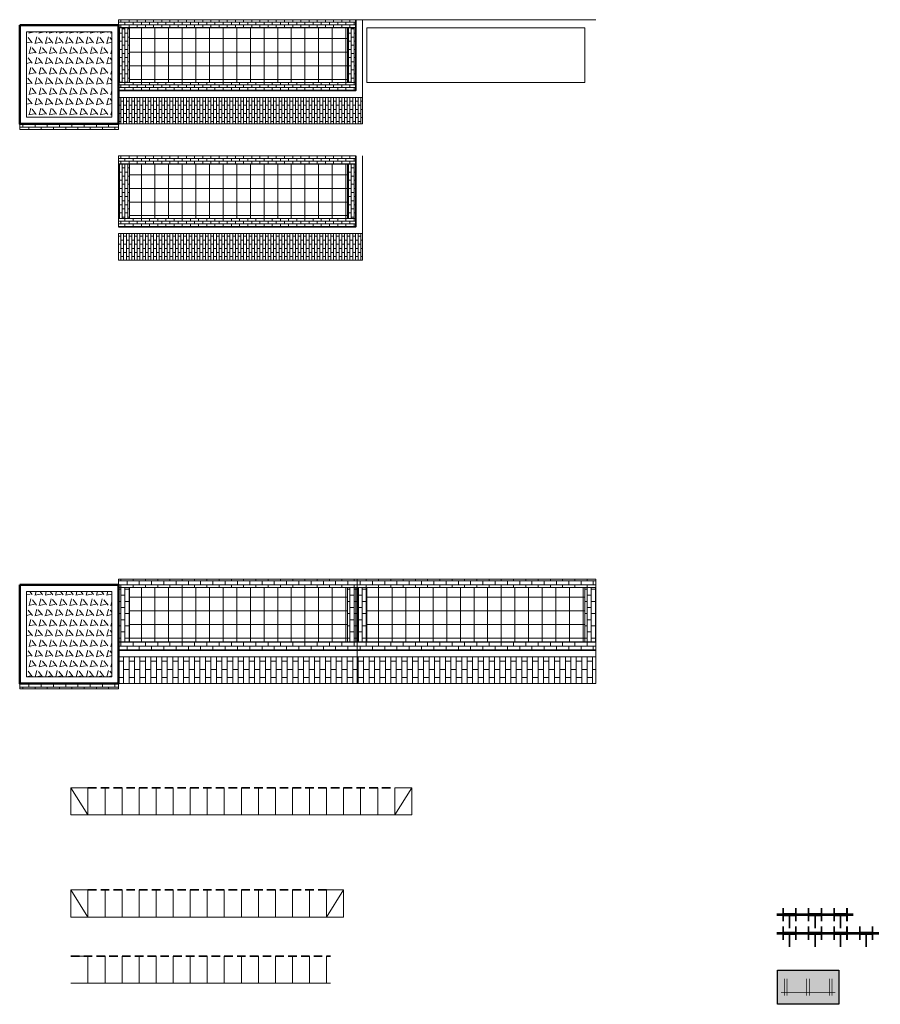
# Model space of a CAD drawing. Header units: metres. Extents: x 196674 to 197628, y 355499 to 356232.
# Tile 207 of 209: x 197449 to 197474, y 356203 to 356232. Entities that reach past the tile are written whole.
import ezdxf

# ---------------------------------------------------------------- set-up
doc = ezdxf.new("R2010")
doc.units = ezdxf.units.M
doc.linetypes.add('DASHED2', pattern=[0.375, 0.25, -0.125])
doc.layers.get('0').update_dxf_attribs({"lineweight": 25})
for name, color, linetype, lineweight in [('N-WE-IE-MEUBILAIR_WEGMEUBILAIR_FIETSENREK-S-200', 7, 'Continuous', 25), ('N-WE-VH-KANTOPSLUITING_ACHTERKANTBAND-G', 50, 'Continuous', 18), ('N-WE-VH-KANTOPSLUITING_ELEMENT_INRIT-G', 210, 'Continuous', 18), ('N-WE-VH-KANTOPSLUITING_ELEMENT_INRIT_VOORKANT_BLOKKEN-G', 210, 'DASHED2', 35), ('N-WE-VH-MATERIAALGRENS-G', 7, 'Continuous', 13), ('N-WE-VH-OPENVERHARDING_TEGEL_400x400_PARKEERVAKKEN-A', 252, 'Continuous', 5)]:
    doc.layers.add(name, color=color, linetype=linetype, lineweight=lineweight)
for name, color, linetype, lineweight, true_color in [('N-WE-VH-HALFVERHARDING_GEBONDEN_SPLIT-A', 7, 'Continuous', 5, 0xaab7a9), ('N-WE-VH-KANTOPSLUITING_GELEIDEBAND_50 200-G', 1, 'Continuous', 35, 0xff0000), ('N-WE-VH-KANTOPSLUITING_OPSLUITBAND_200X250-G', 7, 'Continuous', 50, 0x0029a5), ('N-WE-VH-OPENVERHARDING_STRAATBAKSTEEN_PARKEERVAK-V', 7, 'Continuous', 5, 0xffffff), ('N-WE-VH-OPENVERHARDING_STRAATBAKSTEEN_ROOD_HALFSTEENS-LINGE-A', 7, 'Continuous', 5, 0xdaaea0), ('N-WE-VH-OPENVERHARDING_STRAATBAKSTEEN_ROOD_STREKKEN-LINGE-A', 7, 'Continuous', 5, 0xdaaea0)]:
    doc.layers.add(name, color=color, linetype=linetype, lineweight=lineweight, true_color=true_color)
doc.layers.add('N-WE-VH-HULPLIJN-G', color=40, linetype='Continuous', lineweight=5, plot=False)

# ---------------------------------------------------------------- blocks, each defined once
blk = doc.blocks.new('Boomplantvak 2900x2900')
at = {"layer": 'N-WE-VH-HALFVERHARDING_GEBONDEN_SPLIT-A'}
h = blk.add_hatch(dxfattribs=at)
h.set_pattern_fill('AVH-GRAVEL-SO', color=251, scale=0.3, pattern_type=2)
h.set_pattern_definition([(255.963757, (0.768, 1.164), (1.562108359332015e-08, -1.200000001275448), [0.197909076, -4.74981768]), (127.568592, (0.888, 1.008), (-8.399999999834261, 10.80000000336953), [0.196814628, -19.484648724]), (12.094757, (0.72, 0.972), (10.79999999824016, 2.399999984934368), [0.171813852, -17.00957142]), (255.963757, (1.068, 1.164), (1.562108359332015e-08, -1.200000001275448), [0.197909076, -4.74981768]), (127.568592, (1.188, 1.008), (-8.399999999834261, 10.80000000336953), [0.196814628, -19.484648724]), (12.094757, (1.02, 0.972), (10.79999999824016, 2.399999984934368), [0.171813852, -17.00957142]), (12.094757, (0.42, 0.972), (10.79999999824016, 2.399999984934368), [0.171813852, -17.00957142]), (127.568592, (0.588, 1.008), (-8.399999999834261, 10.80000000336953), [0.196814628, -19.484648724]), (255.963757, (0.468, 1.164), (1.562108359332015e-08, -1.200000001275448), [0.197909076, -4.74981768]), (255.963757, (0.168, 1.164), (1.562108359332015e-08, -1.200000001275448), [0.197909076, -4.74981768]), (127.568592, (0.288, 1.008), (-8.399999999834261, 10.80000000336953), [0.196814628, -19.484648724]), (12.094757, (0.12, 0.972), (10.79999999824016, 2.399999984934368), [0.171813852, -17.00957142]), (12.094757, (0, 0.672), (10.79999999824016, 2.399999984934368), [0.171813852, -17.00957142]), (127.568592, (0.168, 0.708), (-8.399999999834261, 10.80000000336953), [0.196814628, -19.484648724]), (255.963757, (0.048, 0.864), (1.562108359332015e-08, -1.200000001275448), [0.197909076, -4.74981768]), (255.963757, (0.348, 0.864), (1.562108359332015e-08, -1.200000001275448), [0.197909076, -4.74981768]), (127.568592, (0.468, 0.708), (-8.399999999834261, 10.80000000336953), [0.196814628, -19.484648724]), (12.094757, (0.3, 0.672), (10.79999999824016, 2.399999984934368), [0.171813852, -17.00957142]), (12.094757, (0.8999999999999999, 0.672), (10.79999999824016, 2.399999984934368), [0.171813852, -17.00957142]), (127.568592, (1.068, 0.708), (-8.399999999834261, 10.80000000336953), [0.196814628, -19.484648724]), (255.963757, (0.948, 0.864), (1.562108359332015e-08, -1.200000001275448), [0.197909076, -4.74981768]), (12.094757, (0.6, 0.672), (10.79999999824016, 2.399999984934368), [0.171813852, -17.00957142]), (127.568592, (0.768, 0.708), (-8.399999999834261, 10.80000000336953), [0.196814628, -19.484648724]), (255.963757, (0.648, 0.864), (1.562108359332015e-08, -1.200000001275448), [0.197909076, -4.74981768]), (12.094757, (0.12, 0.372), (10.79999999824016, 2.399999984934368), [0.171813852, -17.00957142]), (127.568592, (0.288, 0.408), (-8.399999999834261, 10.80000000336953), [0.196814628, -19.484648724]), (255.963757, (0.168, 0.564), (1.562108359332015e-08, -1.200000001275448), [0.197909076, -4.74981768]), (255.963757, (0.468, 0.564), (1.562108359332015e-08, -1.200000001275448), [0.197909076, -4.74981768]), (127.568592, (0.588, 0.408), (-8.399999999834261, 10.80000000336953), [0.196814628, -19.484648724]), (12.094757, (0.42, 0.372), (10.79999999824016, 2.399999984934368), [0.171813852, -17.00957142]), (12.094757, (1.02, 0.372), (10.79999999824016, 2.399999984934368), [0.171813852, -17.00957142]), (127.568592, (1.188, 0.408), (-8.399999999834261, 10.80000000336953), [0.196814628, -19.484648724]), (255.963757, (1.068, 0.564), (1.562108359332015e-08, -1.200000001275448), [0.197909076, -4.74981768]), (12.094757, (0.72, 0.372), (10.79999999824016, 2.399999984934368), [0.171813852, -17.00957142]), (127.568592, (0.888, 0.408), (-8.399999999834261, 10.80000000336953), [0.196814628, -19.484648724]), (255.963757, (0.768, 0.564), (1.562108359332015e-08, -1.200000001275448), [0.197909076, -4.74981768]), (255.963757, (0.648, 0.264), (1.562108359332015e-08, -1.200000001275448), [0.197909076, -4.74981768]), (127.568592, (0.768, 0.108), (-8.399999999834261, 10.80000000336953), [0.196814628, -19.484648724]), (12.094757, (0.6, 0.072), (10.79999999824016, 2.399999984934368), [0.171813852, -17.00957142]), (255.963757, (0.948, 0.264), (1.562108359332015e-08, -1.200000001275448), [0.197909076, -4.74981768]), (127.568592, (1.068, 0.108), (-8.399999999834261, 10.80000000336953), [0.196814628, -19.484648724]), (12.094757, (0.8999999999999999, 0.072), (10.79999999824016, 2.399999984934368), [0.171813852, -17.00957142]), (12.094757, (0.3, 0.072), (10.79999999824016, 2.399999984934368), [0.171813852, -17.00957142]), (127.568592, (0.468, 0.108), (-8.399999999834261, 10.80000000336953), [0.196814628, -19.484648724]), (255.963757, (0.348, 0.264), (1.562108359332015e-08, -1.200000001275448), [0.197909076, -4.74981768]), (255.963757, (0.048, 0.264), (1.562108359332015e-08, -1.200000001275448), [0.197909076, -4.74981768]), (127.568592, (0.168, 0.108), (-8.399999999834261, 10.80000000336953), [0.196814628, -19.484648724]), (12.094757, (0, 0.072), (10.79999999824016, 2.399999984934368), [0.171813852, -17.00957142]), (63.434949, (0.31199946, 1.139999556), (-1.073312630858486, 0.536656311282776), [5.039999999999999e-07, -1.199999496]), (0, (0.216, 1.14), (0, 1.2), [0, -1.2]), (63.434949, (0.31199946, 1.139999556), (-1.073312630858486, 0.536656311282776), [5.039999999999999e-07, -1.199999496]), (0, (0.216, 1.14), (0, 1.2), [0, -1.2])])
h.paths.add_polyline_path([(0.2000000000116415, -0.2000000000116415), (2.699999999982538, -0.2000000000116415), (2.699999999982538, -2.700000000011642), (0.2000000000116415, -2.700000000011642)])
at = {"layer": 'N-WE-VH-OPENVERHARDING_STRAATBAKSTEEN_ROOD_STREKKEN-LINGE-A', "true_color": 0xb05e45}
h = blk.add_hatch(dxfattribs=at)
h.set_pattern_fill('AVH-BSS_LINGEFORMAAT_HALFST', color=25, scale=1.5, angle=90, pattern_type=2)
h.set_pattern_definition([(90, (-1.469576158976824e-17, -2.980000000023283), (-0.18, 0.36), [0.12, -0.12]), (180, (-1.469576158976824e-17, -2.980000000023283), (-1.469576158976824e-17, -0.12), [])])
h.paths.add_polyline_path([(2.899999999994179, -3.060000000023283), (2.899999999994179, -2.900000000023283), (0, -2.900000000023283), (0, -3.060000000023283)])
at = {"layer": 'N-WE-VH-KANTOPSLUITING_ACHTERKANTBAND-G', "ltscale": 0.2, "flags": 128}
blk.add_lwpolyline([(0.2000000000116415, -0.2000000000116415), (2.699999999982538, -0.2000000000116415), (2.699999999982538, -2.700000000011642), (0.2000000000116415, -2.700000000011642)], close=True, dxfattribs=at)
at = {"layer": 'N-WE-VH-KANTOPSLUITING_OPSLUITBAND_200X250-G', "ltscale": 0.1, "flags": 128}
blk.add_lwpolyline([(0, 0), (2.899999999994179, 0), (2.899999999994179, -2.900000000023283), (0, -2.900000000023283)], close=True, dxfattribs=at)
at = {"layer": 'N-WE-VH-MATERIAALGRENS-G', "ltscale": 0.2, "flags": 128}
blk.add_lwpolyline([(2.899999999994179, -2.900000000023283), (2.899999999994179, -3.060000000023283), (-2.939152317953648e-17, -3.060000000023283), (0, -2.900000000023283)], dxfattribs=at)
blk = doc.blocks.new('Parkeervakken 2st 14m')
at = {"layer": 'N-WE-VH-OPENVERHARDING_STRAATBAKSTEEN_PARKEERVAK-V'}
h = blk.add_hatch(color=256, dxfattribs=at)
h.dxf.hatch_style = 1
h.paths.add_polyline_path([(7.04, 1.220000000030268), (7.04, 2.820000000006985), (6.96, 2.820000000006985), (6.96, 1.220000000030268)])
at = {"layer": 'N-WE-VH-OPENVERHARDING_STRAATBAKSTEEN_ROOD_HALFSTEENS-LINGE-A', "true_color": 0xb05e45}
h = blk.add_hatch(dxfattribs=at)
h.set_pattern_fill('AVH-BSS_LINGEFORMAAT_HALFST', color=25, scale=2, pattern_type=2)
h.set_pattern_definition([(0, (7, 0.7800000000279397), (0.48, 0.24), [0.16, -0.16]), (90, (7, 0.7800000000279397), (-0.16, 9.797174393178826e-18), [])])
h.paths.add_polyline_path([(0, 0.7800000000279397), (0, -5.551115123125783e-17), (7, -5.551115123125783e-17), (7, 0.7800000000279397)])
h.paths.add_polyline_path([(14, 5.551115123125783e-17), (14, 0.7800000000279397), (7, 0.7800000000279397), (7, -5.551115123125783e-17)])
at = {"layer": 'N-WE-VH-OPENVERHARDING_STRAATBAKSTEEN_ROOD_STREKKEN-LINGE-A', "true_color": 0xb05e45}
h = blk.add_hatch(dxfattribs=at)
h.set_pattern_fill('AVH-BSS_LINGEFORMAAT_HALFST', color=25, scale=1.5, angle=90, pattern_type=2)
h.set_pattern_definition([(90, (0, 0.9800000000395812), (-0.18, 0.36), [0.12, -0.12]), (180, (0, 0.9800000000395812), (-1.469576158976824e-17, -0.12), [])])
h.paths.add_polyline_path([(7.000000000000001, 1.220000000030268), (6.720000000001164, 1.220000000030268), (0.3200000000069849, 1.220000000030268), (0, 1.220000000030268), (4.440892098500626e-16, 0.9800000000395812), (7, 0.9800000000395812)])
h.paths.add_polyline_path([(14, 1.220000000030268), (13.67999999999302, 1.220000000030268), (7.279999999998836, 1.220000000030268), (7, 1.220000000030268), (7, 0.9800000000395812), (14, 0.9800000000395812)])
h.paths.add_polyline_path([(7, 3.059999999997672), (0, 3.059999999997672), (0, 2.820000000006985), (0.3200000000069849, 2.820000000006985), (6.720000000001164, 2.820000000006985), (7, 2.820000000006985)])
h.paths.add_polyline_path([(14, 3.059999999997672), (7, 3.059999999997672), (7, 2.820000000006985), (7.279999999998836, 2.820000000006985), (13.67999999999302, 2.820000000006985), (14, 2.820000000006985)])
h = blk.add_hatch(dxfattribs=at)
h.set_pattern_fill('AVH-BSS_LINGEFORMAAT_HALFST', color=25, scale=1.5, pattern_type=2)
h.set_pattern_definition([(0, (0, 1.220000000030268), (0.36, 0.18), [0.12, -0.12]), (90, (0, 1.220000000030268), (-0.12, 7.347880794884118e-18), [])])
h.paths.add_polyline_path([(0.3200000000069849, 2.820000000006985), (-1.387778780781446e-17, 2.820000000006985), (-1.387778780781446e-17, 1.220000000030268), (0.3200000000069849, 1.220000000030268)])
h.paths.add_polyline_path([(7, 2.820000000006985), (6.720000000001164, 2.820000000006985), (6.720000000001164, 1.220000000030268), (7.000000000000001, 1.220000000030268)])
h.paths.add_polyline_path([(7.279999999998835, 2.820000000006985), (7.000000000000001, 2.820000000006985), (7.000000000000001, 1.220000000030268), (7.279999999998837, 1.220000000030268)])
h.paths.add_polyline_path([(14, 2.820000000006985), (13.67999999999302, 2.820000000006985), (13.67999999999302, 1.220000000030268), (14, 1.220000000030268)])
at = {"layer": 'N-WE-VH-OPENVERHARDING_TEGEL_400x400_PARKEERVAKKEN-A'}
h = blk.add_hatch(dxfattribs=at)
h.set_pattern_fill('AVH-TEGEL_400X400_BLOK', color=256, angle=-90, pattern_type=2)
h.set_pattern_definition([(270, (0.3200000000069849, 1.220000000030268), (0.4, 2.449293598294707e-17), []), (0, (0.3200000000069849, 1.220000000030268), (0, 0.4), [])])
h.paths.add_polyline_path([(6.720000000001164, 1.220000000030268), (0.3200000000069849, 1.220000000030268), (0.3200000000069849, 2.820000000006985), (6.720000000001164, 2.820000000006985)])
h = blk.add_hatch(dxfattribs=at)
h.set_pattern_fill('AVH-TEGEL_400X400_BLOK', color=256, angle=-90, pattern_type=2)
h.set_pattern_definition([(270, (7.279999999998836, 1.220000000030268), (0.4, 2.449293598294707e-17), []), (0, (7.279999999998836, 1.220000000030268), (0, 0.4), [])])
h.paths.add_polyline_path([(7.279999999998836, 1.220000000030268), (13.67999999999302, 1.220000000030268), (13.67999999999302, 2.820000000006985), (7.279999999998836, 2.820000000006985)])
at = {"layer": 'N-WE-VH-HULPLIJN-G', "flags": 128}
blk.add_lwpolyline([(7, 3.059999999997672), (7, 0)], dxfattribs=at)
blk.add_lwpolyline([(7.04, 1.220000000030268), (7.04, 2.820000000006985), (6.96, 2.820000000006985), (6.96, 1.220000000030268)], close=True, dxfattribs=at)
at = {"layer": 'N-WE-VH-KANTOPSLUITING_ACHTERKANTBAND-G', "ltscale": 0.2, "flags": 128}
for points in [[(0, 3.059999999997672), (14, 3.059999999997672)], [(0, 0.7800000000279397), (14, 0.7800000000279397)]]:
    blk.add_lwpolyline(points, dxfattribs=at)
at = {"layer": 'N-WE-VH-KANTOPSLUITING_GELEIDEBAND_50 200-G', "ltscale": 0.2, "flags": 128}
blk.add_lwpolyline([(0, 0.9800000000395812), (14, 0.9800000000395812)], dxfattribs=at)
at = {"layer": 'N-WE-VH-MATERIAALGRENS-G', "ltscale": 0.2, "flags": 128}
for points in [[(0, 0), (0, 3.059999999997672)], [(14, 0), (14, 3.059999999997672)], [(0.3200000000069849, 2.820000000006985), (0, 2.820000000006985)], [(6.720000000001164, 2.820000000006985), (7.279999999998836, 2.820000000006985)], [(13.67999999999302, 2.820000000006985), (14, 2.820000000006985)], [(0, 1.220000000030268), (0.3200000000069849, 1.220000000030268)], [(6.720000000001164, 1.220000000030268), (7.279999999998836, 1.220000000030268)], [(13.67999999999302, 1.220000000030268), (14, 1.220000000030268)], [(0, 0), (14, 0)]]:
    blk.add_lwpolyline(points, dxfattribs=at)
for points in [[(6.720000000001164, 1.220000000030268), (0.3200000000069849, 1.220000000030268), (0.3200000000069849, 2.820000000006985), (6.720000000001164, 2.820000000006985)], [(7.279999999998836, 1.220000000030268), (13.67999999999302, 1.220000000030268), (13.67999999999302, 2.820000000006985), (7.279999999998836, 2.820000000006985)]]:
    blk.add_lwpolyline(points, close=True, dxfattribs=at)
blk = doc.blocks.new('*U130')
at = {"layer": 'N-WE-VH-KANTOPSLUITING_ELEMENT_INRIT-G', "ltscale": 0.2, "flags": 128}
for points in [[(0, 0), (0.5, -0.7999999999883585)], [(1, 0), (1, -0.7999999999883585)], [(1.5, 0), (1.5, -0.7999999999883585)], [(2, 0), (2, -0.7999999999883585)], [(2.5, 0), (2.5, -0.7999999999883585)], [(3, 0), (3, -0.7999999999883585)], [(3.5, 0), (3.5, -0.7999999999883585)], [(4, 0), (4, -0.7999999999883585)], [(4.5, 0), (4.5, -0.7999999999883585)], [(5, 0), (5, -0.7999999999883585)], [(5.5, 0), (5.5, -0.7999999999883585)], [(6, 0), (6, -0.7999999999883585)], [(6.5, 0), (6.5, -0.7999999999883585)], [(7, 0), (7, -0.7999999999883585)], [(7.5, -0.7999999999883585), (8, 0)], [(7.5, 0), (7.5, -0.7999999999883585)], [(0.5, -0.7999999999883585), (7.5, -0.7999999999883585)]]:
    blk.add_lwpolyline(points, dxfattribs=at)
at = {"layer": 'N-WE-VH-KANTOPSLUITING_ELEMENT_INRIT-G', "flags": 128}
blk.add_lwpolyline([(0.5, 0), (0, 0), (0, -0.7999999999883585), (0.5, -0.7999999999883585)], close=True, dxfattribs=at)
at = {"layer": 'N-WE-VH-KANTOPSLUITING_ELEMENT_INRIT-G', "ltscale": 0.2, "flags": 128}
blk.add_lwpolyline([(7.5, -0.7999999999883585), (8, -0.7999999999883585), (8, 0), (7.5, 0)], close=True, dxfattribs=at)
at = {"layer": 'N-WE-VH-KANTOPSLUITING_ELEMENT_INRIT_VOORKANT_BLOKKEN-G', "flags": 128}
blk.add_lwpolyline([(0.5, 0), (7.5, 0)], dxfattribs=at)
blk = doc.blocks.new('*U132')
at = {"layer": 'N-WE-VH-KANTOPSLUITING_ELEMENT_INRIT-G', "flags": 128}
blk.add_lwpolyline([(0, -0.7999999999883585), (0.5, -0.7999999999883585), (0.5, 0), (0, 0)], dxfattribs=at)
at = {"layer": 'N-WE-VH-KANTOPSLUITING_ELEMENT_INRIT-G', "ltscale": 0.2, "flags": 128}
for points in [[(1, 0), (1, -0.7999999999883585)], [(1.5, 0), (1.5, -0.7999999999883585)], [(2, 0), (2, -0.7999999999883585)], [(2.5, 0), (2.5, -0.7999999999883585)], [(3, 0), (3, -0.7999999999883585)], [(3.5, 0), (3.5, -0.7999999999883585)], [(4, 0), (4, -0.7999999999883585)], [(4.5, 0), (4.5, -0.7999999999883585)], [(5, 0), (5, -0.7999999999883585)], [(5.5, 0), (5.5, -0.7999999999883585)], [(6, 0), (6, -0.7999999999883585)], [(6.5, 0), (6.5, -0.7999999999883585)], [(7, 0), (7, -0.7999999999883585)], [(7.5, 0), (7.5, -0.7999999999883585)], [(0.5, -0.7999999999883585), (7.610790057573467, -0.7999999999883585)]]:
    blk.add_lwpolyline(points, dxfattribs=at)
at = {"layer": 'N-WE-VH-KANTOPSLUITING_ELEMENT_INRIT_VOORKANT_BLOKKEN-G', "flags": 128}
blk.add_lwpolyline([(0, 0), (7.610790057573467, 0)], dxfattribs=at)
blk = doc.blocks.new('Parkeervak 1st')
at = {"layer": 'N-WE-VH-OPENVERHARDING_STRAATBAKSTEEN_ROOD_HALFSTEENS-LINGE-A'}
h = blk.add_hatch(dxfattribs=at)
h.set_pattern_fill('AVH-BSS_LINGEFORMAAT_HALFST', color=256, pattern_type=2)
h.set_pattern_definition([(0, (7.160000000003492, 0.7800000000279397), (0.24, 0.12), [0.08, -0.08]), (90, (7.160000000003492, 0.7800000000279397), (-0.08, 4.898587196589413e-18), [])])
h.paths.add_polyline_path([(0, 0.7800000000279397), (0, 0), (7.160000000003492, 0), (7.160000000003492, 0.7800000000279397)])
at = {"layer": 'N-WE-VH-OPENVERHARDING_STRAATBAKSTEEN_ROOD_STREKKEN-LINGE-A'}
h = blk.add_hatch(dxfattribs=at)
h.set_pattern_fill('AVH-BSS_LINGEFORMAAT_HALFST', color=256, angle=90, pattern_type=2)
h.set_pattern_definition([(90, (0, 0.9800000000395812), (-0.12, 0.24), [0.08, -0.08]), (180, (0, 0.9800000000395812), (-9.797174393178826e-18, -0.08), [])])
h.paths.add_polyline_path([(6.959999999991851, 0.9800000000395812), (6.959999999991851, 1.220000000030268), (6.720000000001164, 1.220000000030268), (0.3200000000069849, 1.220000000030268), (0, 1.220000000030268), (-2.220446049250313e-16, 0.9800000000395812)])
h.paths.add_polyline_path([(4.440892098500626e-16, 3.059999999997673), (4.440892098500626e-16, 2.820000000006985), (0.3200000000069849, 2.820000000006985), (6.720000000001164, 2.820000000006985), (6.959999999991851, 2.820000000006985), (6.959999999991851, 3.059999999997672)])
h = blk.add_hatch(dxfattribs=at)
h.set_pattern_fill('AVH-BSS_LINGEFORMAAT_HALFST', color=256, pattern_type=2)
h.set_pattern_definition([(0, (5.551115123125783e-17, 1.220000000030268), (0.24, 0.12), [0.08, -0.08]), (90, (5.551115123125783e-17, 1.220000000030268), (-0.08, 4.898587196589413e-18), [])])
h.paths.add_polyline_path([(0.3200000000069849, 2.820000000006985), (3.33066907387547e-16, 2.820000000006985), (5.551115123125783e-17, 1.220000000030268), (0.3200000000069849, 1.220000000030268)])
h.paths.add_polyline_path([(6.720000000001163, 1.220000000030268), (6.959999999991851, 1.220000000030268), (6.95999999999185, 2.820000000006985), (6.720000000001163, 2.820000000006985)])
at = {"layer": 'N-WE-VH-OPENVERHARDING_TEGEL_400x400_PARKEERVAKKEN-A'}
h = blk.add_hatch(dxfattribs=at)
h.set_pattern_fill('AVH-TEGEL_400X400_BLOK', color=256, scale=0.9999999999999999, pattern_type=2)
h.set_pattern_definition([(0, (0.3200000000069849, 1.220000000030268), (0, 0.4), []), (90, (0.3200000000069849, 1.220000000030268), (-0.4, 2.449293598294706e-17), [])])
h.paths.add_polyline_path([(6.720000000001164, 1.220000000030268), (0.3200000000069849, 1.220000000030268), (0.3200000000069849, 2.820000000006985), (6.720000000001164, 2.820000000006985)])
at = {"layer": 'N-WE-VH-KANTOPSLUITING_ACHTERKANTBAND-G', "ltscale": 0.2, "flags": 128}
blk.add_lwpolyline([(0, 0.7800000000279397), (7.160000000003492, 0.7800000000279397), (7.160000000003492, 3.059999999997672)], dxfattribs=at)
at = {"layer": 'N-WE-VH-KANTOPSLUITING_GELEIDEBAND_50 200-G', "ltscale": 0.2, "flags": 128}
blk.add_lwpolyline([(0, 0.9800000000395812), (6.959999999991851, 0.9800000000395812), (6.959999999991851, 3.059999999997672)], dxfattribs=at)
at = {"layer": 'N-WE-VH-MATERIAALGRENS-G', "ltscale": 0.2, "flags": 128}
for points in [[(0, 0.9800000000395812), (3.820898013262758e-16, 3.059999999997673)], [(6.959999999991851, 3.059999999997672), (3.820898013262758e-16, 3.059999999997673)], [(0.3200000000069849, 2.820000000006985), (3.33066907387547e-16, 2.820000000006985)], [(6.720000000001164, 2.820000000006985), (6.959999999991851, 2.820000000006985)], [(0.3200000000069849, 1.220000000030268), (5.551115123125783e-17, 1.220000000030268)], [(6.720000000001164, 1.220000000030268), (6.959999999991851, 1.220000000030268)], [(0, 0), (0, 0.7800000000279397)], [(7.160000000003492, 0.7800000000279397), (7.160000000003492, 0)], [(0, 0), (7.160000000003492, 0)]]:
    blk.add_lwpolyline(points, dxfattribs=at)
blk.add_lwpolyline([(6.720000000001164, 1.220000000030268), (0.3200000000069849, 1.220000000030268), (0.3200000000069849, 2.820000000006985), (6.720000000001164, 2.820000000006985)], close=True, dxfattribs=at)
blk = doc.blocks.new('TuliP 2250')
at = {"flags": 128}
for points, const_width in [([(0, 0), (2.25, 0)], 0.08), ([(0.1875, 0), (0.5625, 0)], 0.1), ([(0.1875, 0.1999999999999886), (0.1875, -0.1999999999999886)], 0.05), ([(0.375, 0), (0.375, -0.3999999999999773)], 0.05), ([(0.5625, 0.1999999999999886), (0.5625, -0.1999999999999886)], 0.05), ([(0.9375, 0), (1.3125, 0)], 0.1), ([(0.9375, 0.1999999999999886), (0.9375, -0.1999999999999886)], 0.05), ([(1.125, 0), (1.125, -0.3999999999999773)], 0.05), ([(1.3125, 0.1999999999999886), (1.3125, -0.1999999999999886)], 0.05), ([(2.0625, 0), (1.6875, 0)], 0.1), ([(1.6875, 0.1999999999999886), (1.6875, -0.1999999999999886)], 0.05), ([(1.875, 0), (1.875, -0.3999999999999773)], 0.05), ([(2.0625, 0.1999999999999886), (2.0625, -0.1999999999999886)], 0.05)]:
    blk.add_lwpolyline(points, dxfattribs=dict(at, const_width=const_width))
blk = doc.blocks.new('TuliP 3000')
at = {"flags": 128}
for points, const_width in [([(0, 0), (3, 0)], 0.08), ([(0.1875, 0), (0.5625, 0)], 0.1), ([(0.1875, 0.1999999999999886), (0.1875, -0.1999999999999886)], 0.05), ([(0.375, 0), (0.375, -0.3999999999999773)], 0.05), ([(0.5625, 0.1999999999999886), (0.5625, -0.1999999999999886)], 0.05), ([(0.9375, 0), (1.3125, 0)], 0.1), ([(0.9375, 0.1999999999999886), (0.9375, -0.1999999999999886)], 0.05), ([(1.125, 0), (1.125, -0.3999999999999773)], 0.05), ([(1.3125, 0.1999999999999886), (1.3125, -0.1999999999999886)], 0.05), ([(2.0625, 0), (1.6875, 0)], 0.1), ([(1.6875, 0.1999999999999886), (1.6875, -0.1999999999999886)], 0.05), ([(1.875, 0), (1.875, -0.3999999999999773)], 0.05), ([(2.0625, 0.1999999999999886), (2.0625, -0.1999999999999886)], 0.05), ([(2.8125, 0), (2.4375, 0)], 0.1), ([(2.4375, 0.1999999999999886), (2.4375, -0.1999999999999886)], 0.05), ([(2.625, 0), (2.625, -0.3999999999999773)], 0.05), ([(2.8125, 0.1999999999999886), (2.8125, -0.1999999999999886)], 0.05)]:
    blk.add_lwpolyline(points, dxfattribs=dict(at, const_width=const_width))
blk = doc.blocks.new('Fietsenrek nieuw')
at = {"true_color": 0xadadad}
h = blk.add_hatch(color=253, dxfattribs=at)
h.dxf.hatch_style = 1
h.paths.add_polyline_path([(0, 1), (1.799999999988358, 1), (1.799999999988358, 0), (0, 0)])
at = {"flags": 128}
blk.add_lwpolyline([(0, 1), (1.799999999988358, 1), (1.799999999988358, 0), (0, 0)], close=True, dxfattribs=at)
at = {"const_width": 0.02, "flags": 128}
for points in [[(0.2000000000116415, 0.2500000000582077), (0.2000000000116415, 0.7500000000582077)], [(0.2799999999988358, 0.2500000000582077), (0.2799999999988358, 0.7500000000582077)], [(0.8599999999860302, 0.2500000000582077), (0.8599999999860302, 0.7500000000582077)], [(0.9400000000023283, 0.2500000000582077), (0.9400000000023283, 0.7500000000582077)], [(1.519999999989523, 0.2500000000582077), (1.519999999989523, 0.7500000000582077)], [(1.599999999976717, 0.2500000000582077), (1.599999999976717, 0.7500000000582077)], [(0.1000000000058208, 0.3500000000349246), (1.700000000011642, 0.3500000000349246)]]:
    blk.add_lwpolyline(points, dxfattribs=at)

msp = doc.modelspace()

# ---------------------------------------------------------------- linework, layer by layer
at = {"layer": 'N-WE-VH-KANTOPSLUITING_ACHTERKANTBAND-G', "flags": 128}
msp.add_lwpolyline([(197451.650709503, 356232.1722210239), (197465.650709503, 356232.1722210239)], dxfattribs=at)
at = {"layer": 'N-WE-VH-KANTOPSLUITING_ELEMENT_INRIT-G', "ltscale": 0.2, "flags": 128}
for points in [[(197450.2544131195, 356209.6302276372), (197450.2544131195, 356208.8302276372)], [(197450.2544131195, 356209.6302276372), (197450.7544131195, 356208.8302276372)], [(197450.7544131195, 356209.6302276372), (197450.7544131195, 356208.8302276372)], [(197451.2544131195, 356209.6302276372), (197451.2544131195, 356208.8302276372)], [(197451.7544131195, 356209.6302276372), (197451.7544131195, 356208.8302276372)], [(197452.2544131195, 356209.6302276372), (197452.2544131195, 356208.8302276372)], [(197452.7544131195, 356209.6302276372), (197452.7544131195, 356208.8302276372)], [(197453.2544131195, 356209.6302276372), (197453.2544131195, 356208.8302276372)], [(197453.7544131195, 356209.6302276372), (197453.7544131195, 356208.8302276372)], [(197454.2544131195, 356209.6302276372), (197454.2544131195, 356208.8302276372)], [(197454.7544131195, 356209.6302276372), (197454.7544131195, 356208.8302276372)], [(197455.2544131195, 356209.6302276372), (197455.2544131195, 356208.8302276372)], [(197455.7544131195, 356209.6302276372), (197455.7544131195, 356208.8302276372)], [(197456.2544131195, 356209.6302276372), (197456.2544131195, 356208.8302276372)], [(197456.7544131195, 356209.6302276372), (197456.7544131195, 356208.8302276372)], [(197457.2544131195, 356209.6302276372), (197457.2544131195, 356208.8302276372)], [(197457.7544131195, 356209.6302276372), (197457.7544131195, 356208.8302276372)], [(197458.2544131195, 356209.6302276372), (197458.2544131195, 356208.8302276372)], [(197458.7544131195, 356209.6302276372), (197458.7544131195, 356208.8302276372)], [(197459.2544131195, 356209.6302276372), (197459.2544131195, 356208.8302276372)], [(197459.7544131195, 356209.6302276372), (197459.7544131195, 356208.8302276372)], [(197459.7544131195, 356208.8302276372), (197460.2544131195, 356209.6302276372)], [(197460.2544131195, 356209.6302276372), (197460.2544131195, 356208.8302276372)], [(197450.2544131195, 356208.8302276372), (197460.2544131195, 356208.8302276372)]]:
    msp.add_lwpolyline(points, dxfattribs=at)
at = {"layer": 'N-WE-VH-KANTOPSLUITING_ELEMENT_INRIT-G', "flags": 128}
for points in [[(197450.2544131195, 356209.6302276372), (197450.7544131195, 356209.6302276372)], [(197459.7544131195, 356209.6302276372), (197460.2544131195, 356209.6302276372)]]:
    msp.add_lwpolyline(points, dxfattribs=at)
at = {"layer": 'N-WE-VH-KANTOPSLUITING_ELEMENT_INRIT_VOORKANT_BLOKKEN-G', "flags": 128}
msp.add_lwpolyline([(197450.7544131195, 356209.6302276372), (197459.7544131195, 356209.6302276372)], dxfattribs=at)
at = {"layer": 'N-WE-VH-MATERIAALGRENS-G', "flags": 128}
msp.add_lwpolyline([(197458.930709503, 356230.3322210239), (197465.330709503, 356230.3322210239), (197465.330709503, 356231.9322210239), (197458.930709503, 356231.9322210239)], close=True, dxfattribs=at)

# ---------------------------------------------------------------- block references
for name, p in [('Parkeervak 1st', (197451.650709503, 356229.1122210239)), ('Boomplantvak 2900x2900', (197448.750709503, 356232.0122210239)), ('Parkeervak 1st', (197451.650709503, 356225.1122210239)), ('Parkeervakken 2st 14m', (197451.650709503, 356212.6876954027)), ('Boomplantvak 2900x2900', (197448.750709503, 356215.5876954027)), ('*U130', (197450.2544131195, 356206.6302276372)), ('*U132', (197450.2544131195, 356204.6898613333))]:
    msp.add_blockref(name, p)
at = {"layer": 'N-WE-IE-MEUBILAIR_WEGMEUBILAIR_FIETSENREK-S-200'}
for name, p in [('TuliP 2250', (197470.9604838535, 356205.9035446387)), ('TuliP 3000', (197470.9604838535, 356205.3585832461)), ('Fietsenrek nieuw', (197470.9842003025, 356203.2723562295))]:
    msp.add_blockref(name, p, dxfattribs=at)

doc.saveas('drawing.dxf')
